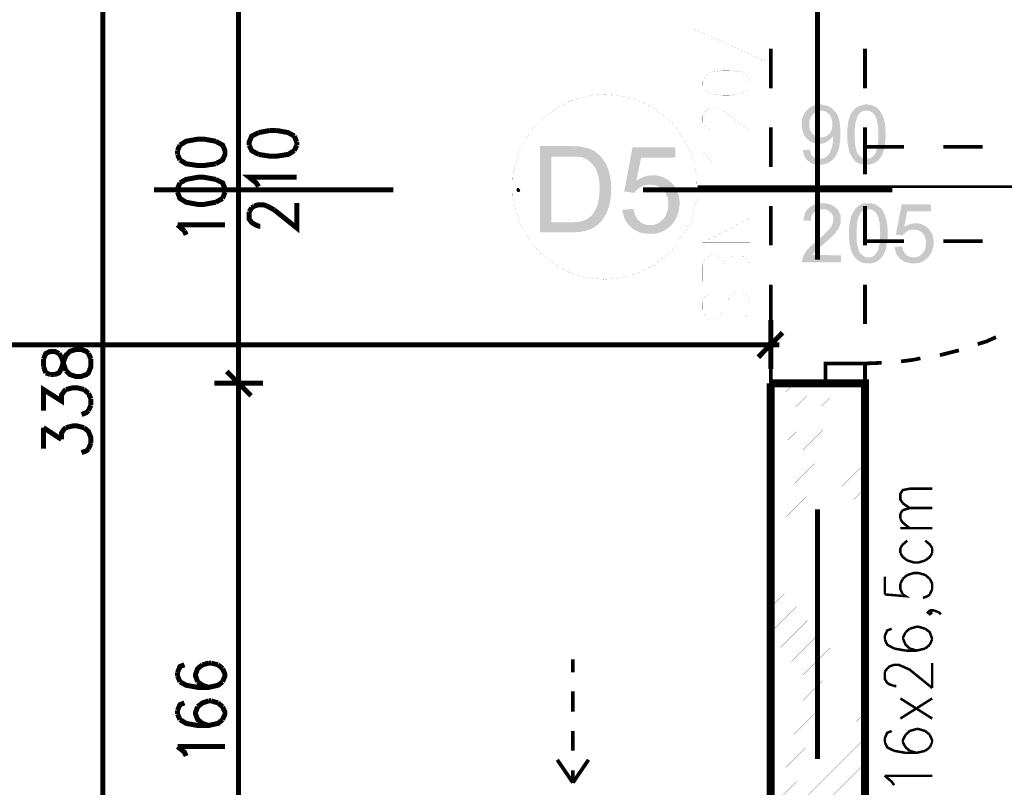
# Model space of a CAD drawing. Header units: millimetres. Extents: x -14047 to 49934, y -21523 to 14989.
# Tile 86 of 256: x 1006 to 1256, y 6041 to 6236. Entities that reach past the tile are written whole.
import ezdxf

# ---------------------------------------------------------------- set-up
doc = ezdxf.new("R2010")
doc.units = ezdxf.units.MM
doc.layers.add('H', color=7, linetype='Continuous')
doc.layers.add('P', color=7, linetype='Continuous')

msp = doc.modelspace()

# ---------------------------------------------------------------- hatches: boundary and pattern name
at = {"layer": 'H', "linetype": 'Continuous'}
for points in [[(1205.61, 6206.293), (1205.43, 6206.553), (1205.255, 6206.818), (1205.081, 6207.173), (1204.816, 6207.788), (1204.641, 6208.498), (1204.641, 6208.848), (1204.551, 6209.202), (1204.551, 6209.552), (1204.551, 6209.992), (1204.641, 6210.347), (1204.641, 6210.702), (1204.726, 6211.142), (1204.816, 6211.407), (1204.991, 6211.757), (1205.081, 6212.112), (1205.255, 6212.377), (1205.43, 6212.642), (1205.61, 6212.902), (1205.875, 6213.167), (1206.225, 6213.522), (1206.49, 6213.697), (1206.755, 6213.962), (1207.02, 6214.137), (1207.375, 6214.227), (1207.635, 6214.402), (1207.99, 6214.492), (1208.345, 6214.582), (1208.695, 6214.582), (1209.135, 6214.667), (1209.315, 6214.667), (1209.665, 6214.667), (1210.02, 6214.582), (1210.37, 6214.492), (1210.725, 6214.402), (1211.075, 6214.317), (1211.43, 6214.227), (1211.695, 6214.052), (1211.96, 6213.877), (1212.225, 6213.697), (1212.49, 6213.432), (1212.754, 6213.167), (1209.49, 6213.082), (1209.135, 6213.082), (1208.785, 6213.082), (1208.52, 6212.902), (1208.165, 6212.817), (1207.9, 6212.552), (1207.635, 6212.377), (1207.375, 6212.112), (1207.195, 6211.847), (1206.93, 6211.582), (1206.845, 6211.227), (1206.665, 6210.962), (1206.58, 6210.612), (1206.49, 6209.907), (1206.49, 6209.552), (1206.49, 6209.112), (1206.58, 6208.758), (1206.58, 6208.408), (1206.755, 6208.053), (1206.93, 6207.788), (1207.11, 6207.528), (1207.285, 6207.263), (1207.635, 6206.908), (1207.9, 6206.733), (1208.165, 6206.553), (1208.52, 6206.468), (1208.87, 6206.378), (1209.225, 6206.293), (1209.49, 6206.293)], [(1224.303, 6200.734), (1221.043, 6200.824), (1221.393, 6200.914), (1221.748, 6200.914), (1222.013, 6201.089), (1222.363, 6201.179), (1222.628, 6201.439), (1222.893, 6201.703), (1223.158, 6201.968), (1223.333, 6202.233), (1223.423, 6202.498), (1223.508, 6202.673), (1223.598, 6202.938), (1223.688, 6203.293), (1223.773, 6203.558), (1223.863, 6203.908), (1223.863, 6204.263), (1223.953, 6204.703), (1223.953, 6205.058), (1224.038, 6205.498), (1224.038, 6206.028), (1224.038, 6206.468), (1224.038, 6206.998), (1224.038, 6207.528), (1224.038, 6207.968), (1224.038, 6208.498), (1223.953, 6208.937), (1223.953, 6209.287), (1223.863, 6209.727), (1223.863, 6210.082), (1223.773, 6210.437), (1223.688, 6210.702), (1223.598, 6211.052), (1223.508, 6211.317), (1223.423, 6211.492), (1223.333, 6211.757), (1223.158, 6211.932), (1222.983, 6212.197), (1222.718, 6212.462), (1222.363, 6212.727), (1222.098, 6212.902), (1221.833, 6212.992), (1221.483, 6213.082), (1221.128, 6213.082), (1217.779, 6213.257), (1218.044, 6213.432), (1218.219, 6213.697), (1218.574, 6213.962), (1218.924, 6214.137), (1219.189, 6214.317), (1219.544, 6214.402), (1219.894, 6214.492), (1220.248, 6214.582), (1220.598, 6214.667), (1221.043, 6214.667), (1221.483, 6214.667), (1221.833, 6214.582), (1222.188, 6214.492), (1222.538, 6214.402), (1222.803, 6214.317), (1223.158, 6214.137), (1223.508, 6213.962), (1223.773, 6213.787), (1224.038, 6213.522), (1224.303, 6213.257), (1224.478, 6212.992), (1224.658, 6212.727), (1224.833, 6212.462), (1225.008, 6212.197), (1225.188, 6211.847), (1225.273, 6211.492), (1225.453, 6211.142), (1225.538, 6210.787), (1225.628, 6210.522), (1225.628, 6210.257), (1225.713, 6209.992), (1225.803, 6209.642), (1225.803, 6209.287), (1225.893, 6208.937), (1225.893, 6208.583), (1225.893, 6208.143), (1225.893, 6207.788), (1225.978, 6207.348), (1225.978, 6206.553), (1225.893, 6206.113), (1225.893, 6205.673), (1225.803, 6204.968), (1225.803, 6204.528), (1225.713, 6204.173), (1225.713, 6203.908), (1225.538, 6203.203), (1225.453, 6202.938), (1225.363, 6202.763), (1225.098, 6201.968), (1224.923, 6201.618), (1224.743, 6201.354)], [(1209.05, 6199.324), (1208.695, 6199.324), (1208.255, 6199.414), (1207.9, 6199.414), (1207.55, 6199.499), (1207.285, 6199.679), (1206.93, 6199.764), (1206.665, 6199.944), (1206.405, 6200.204), (1206.225, 6200.294), (1205.96, 6200.559), (1205.695, 6200.824), (1209.135, 6200.824), (1209.49, 6200.914), (1209.84, 6200.914), (1210.195, 6200.999), (1210.55, 6201.179), (1210.9, 6201.439), (1211.165, 6201.703), (1211.43, 6201.968), (1211.605, 6202.233), (1211.78, 6202.588), (1211.96, 6202.853), (1212.045, 6203.203), (1212.225, 6203.558), (1212.31, 6203.998), (1212.4, 6204.353), (1212.49, 6204.703), (1212.49, 6205.143), (1212.575, 6205.498), (1212.575, 6206.203), (1212.575, 6206.643), (1211.165, 6206.818), (1211.43, 6206.998), (1211.605, 6207.173), (1211.78, 6207.438), (1211.96, 6207.703), (1212.135, 6208.053), (1212.225, 6208.318), (1212.31, 6208.673), (1212.4, 6209.112), (1212.4, 6209.467), (1212.4, 6210.082), (1212.31, 6210.437), (1212.225, 6210.787), (1212.135, 6211.142), (1212.045, 6211.492), (1211.87, 6211.757), (1211.695, 6212.022), (1211.52, 6212.197), (1211.255, 6212.462), (1210.99, 6212.642), (1210.725, 6212.817), (1210.37, 6212.992), (1210.02, 6213.082), (1209.665, 6213.082), (1209.49, 6213.082), (1212.754, 6213.167), (1213.014, 6212.902), (1213.279, 6212.642), (1213.459, 6212.377), (1213.809, 6211.672), (1213.899, 6211.407), (1213.984, 6211.052), (1214.074, 6210.787), (1214.249, 6210.172), (1214.249, 6209.817), (1214.339, 6209.467), (1214.339, 6209.022), (1214.429, 6208.673), (1214.429, 6208.233), (1214.429, 6207.788), (1214.429, 6207.438), (1214.429, 6206.908), (1214.429, 6206.553), (1214.429, 6206.113), (1214.339, 6205.323), (1214.339, 6204.968), (1214.249, 6204.613), (1214.164, 6204.263), (1214.164, 6203.908), (1214.074, 6203.558), (1213.984, 6203.293), (1213.899, 6203.028), (1213.809, 6202.853), (1213.634, 6202.408), (1213.544, 6202.058), (1213.369, 6201.793), (1213.104, 6201.439), (1212.929, 6201.179), (1212.664, 6200.914), (1212.49, 6200.649), (1212.225, 6200.384), (1211.96, 6200.204), (1211.695, 6200.029), (1211.34, 6199.854), (1211.075, 6199.679), (1210.725, 6199.589), (1210.37, 6199.499), (1210.02, 6199.414), (1209.665, 6199.324), (1209.315, 6199.324)], [(1221.043, 6199.324), (1220.688, 6199.324), (1220.248, 6199.414), (1219.894, 6199.414), (1219.629, 6199.499), (1219.279, 6199.679), (1218.924, 6199.764), (1218.659, 6199.944), (1218.394, 6200.119), (1218.129, 6200.384), (1217.869, 6200.649), (1217.604, 6200.914), (1217.514, 6201.089), (1217.339, 6201.354), (1217.159, 6201.618), (1217.074, 6201.883), (1216.899, 6202.148), (1216.809, 6202.408), (1216.719, 6202.763), (1216.544, 6203.378), (1216.454, 6203.733), (1216.369, 6204.088), (1216.279, 6204.878), (1216.189, 6205.763), (1216.189, 6206.203), (1216.189, 6206.643), (1216.189, 6206.998), (1216.189, 6207.438), (1216.189, 6207.878), (1216.189, 6208.233), (1216.279, 6209.022), (1216.279, 6209.377), (1216.369, 6209.727), (1216.454, 6210.082), (1216.454, 6210.437), (1216.544, 6210.702), (1216.634, 6211.052), (1216.719, 6211.227), (1216.809, 6211.672), (1216.984, 6212.022), (1217.159, 6212.377), (1217.339, 6212.642), (1217.779, 6213.257), (1221.043, 6213.082), (1220.688, 6213.082), (1220.333, 6212.992), (1219.984, 6212.902), (1219.719, 6212.727), (1219.454, 6212.552), (1219.189, 6212.287), (1219.014, 6212.022), (1218.839, 6211.847), (1218.749, 6211.582), (1218.659, 6211.407), (1218.484, 6210.787), (1218.394, 6210.522), (1218.309, 6210.172), (1218.219, 6209.817), (1218.219, 6209.467), (1218.129, 6209.022), (1218.044, 6208.143), (1218.044, 6207.703), (1218.044, 6206.468), (1218.044, 6205.938), (1218.129, 6205.498), (1218.129, 6205.058), (1218.129, 6204.613), (1218.219, 6204.263), (1218.309, 6203.908), (1218.309, 6203.558), (1218.394, 6203.293), (1218.484, 6202.938), (1218.574, 6202.673), (1218.659, 6202.498), (1218.839, 6202.233), (1218.924, 6202.058), (1219.189, 6201.793), (1219.454, 6201.528), (1219.719, 6201.264), (1219.984, 6201.089), (1220.333, 6200.999), (1220.598, 6200.914), (1220.953, 6200.824), (1224.303, 6200.734), (1224.128, 6200.559), (1223.863, 6200.294), (1223.508, 6200.029), (1223.248, 6199.854), (1222.893, 6199.679), (1222.538, 6199.589), (1222.278, 6199.499), (1221.923, 6199.414), (1221.483, 6199.324), (1221.128, 6199.324)], [(1209.05, 6204.703), (1208.605, 6204.703), (1208.255, 6204.703), (1207.9, 6204.793), (1207.635, 6204.878), (1207.285, 6205.058), (1206.93, 6205.143), (1206.665, 6205.323), (1206.405, 6205.583), (1206.14, 6205.763), (1205.875, 6206.028), (1205.61, 6206.293), (1209.49, 6206.293), (1209.84, 6206.293), (1210.195, 6206.378), (1210.55, 6206.468), (1210.81, 6206.643), (1211.165, 6206.818), (1212.575, 6206.643), (1212.4, 6206.378), (1212.135, 6206.113), (1211.87, 6205.848), (1211.605, 6205.583), (1211.34, 6205.408), (1211.075, 6205.233), (1210.725, 6205.058), (1210.46, 6204.878), (1210.105, 6204.793), (1209.755, 6204.703), (1209.4, 6204.703)], [(1137.975, 6182.131), (1137.975, 6204.088), (1146.173, 6204.088), (1146.793, 6203.998), (1147.408, 6203.998), (1147.938, 6203.998), (1148.468, 6203.908), (1148.908, 6203.823), (1149.348, 6203.733), (1150.493, 6203.468), (1151.023, 6203.203), (1151.463, 6203.028), (1151.908, 6202.763), (1152.348, 6202.408), (1152.613, 6202.148), (1153.053, 6201.793), (1145.469, 6201.439), (1140.884, 6201.439), (1140.884, 6184.686), (1152.963, 6184.331), (1152.523, 6183.981), (1152.173, 6183.716), (1151.643, 6183.361), (1151.203, 6183.101), (1150.673, 6182.921), (1150.143, 6182.746), (1149.613, 6182.571), (1149.438, 6182.481), (1148.908, 6182.391), (1148.468, 6182.306), (1147.938, 6182.216), (1147.408, 6182.216), (1146.878, 6182.131), (1146.263, 6182.131)], [(1152.963, 6184.331), (1140.884, 6184.686), (1146.173, 6184.686), (1146.793, 6184.776), (1147.408, 6184.776), (1147.848, 6184.861), (1148.378, 6184.951), (1148.818, 6185.041), (1148.998, 6185.126), (1149.523, 6185.306), (1149.968, 6185.566), (1150.408, 6185.831), (1150.848, 6186.186), (1151.288, 6186.625), (1151.553, 6186.98), (1151.818, 6187.42), (1152.083, 6187.95), (1152.348, 6188.39), (1152.523, 6189.005), (1152.698, 6189.45), (1152.788, 6189.975), (1152.878, 6190.42), (1152.963, 6190.945), (1153.053, 6191.475), (1153.053, 6192.095), (1153.142, 6192.625), (1153.142, 6193.945), (1153.053, 6194.564), (1153.053, 6195.089), (1152.963, 6195.709), (1152.878, 6196.239), (1152.698, 6196.679), (1152.613, 6197.209), (1152.438, 6197.649), (1152.258, 6198.089), (1152.083, 6198.444), (1151.643, 6199.059), (1151.288, 6199.499), (1150.938, 6199.854), (1150.583, 6200.204), (1150.143, 6200.559), (1149.703, 6200.824), (1149.263, 6200.999), (1148.908, 6201.179), (1148.468, 6201.264), (1148.028, 6201.354), (1147.498, 6201.354), (1146.878, 6201.439), (1146.263, 6201.439), (1145.559, 6201.439), (1153.053, 6201.793), (1153.407, 6201.439), (1153.757, 6201.089), (1154.022, 6200.649), (1154.377, 6200.204), (1154.637, 6199.764), (1154.902, 6199.324), (1155.082, 6198.794), (1155.257, 6198.444), (1155.432, 6198.004), (1155.522, 6197.474), (1155.697, 6197.029), (1155.787, 6196.504), (1155.872, 6195.974), (1155.962, 6195.444), (1156.052, 6194.914), (1156.052, 6194.384), (1156.137, 6193.77), (1156.137, 6193.24), (1156.052, 6192.625), (1156.052, 6192.095), (1156.052, 6191.475), (1155.872, 6190.42), (1155.787, 6189.89), (1155.697, 6189.45), (1155.612, 6189.005), (1155.522, 6188.74), (1155.347, 6188.215), (1155.167, 6187.685), (1154.902, 6187.155), (1154.727, 6186.715), (1154.462, 6186.276), (1154.197, 6185.831), (1154.022, 6185.566), (1153.667, 6185.126), (1153.317, 6184.686)], [(1161.961, 6192.18), (1159.402, 6192.535), (1161.516, 6203.733), (1172.455, 6203.733), (1172.455, 6201.179), (1163.721, 6201.179), (1162.486, 6195.269), (1170.955, 6195.179), (1171.395, 6194.829), (1171.835, 6194.299), (1165.926, 6194.299), (1165.396, 6194.299), (1164.871, 6194.209), (1164.341, 6194.034), (1163.901, 6193.855), (1163.636, 6193.68), (1163.106, 6193.415), (1162.751, 6193.065), (1162.311, 6192.71), (1162.046, 6192.27)], [(1205.695, 6200.824), (1205.52, 6201.089), (1205.345, 6201.354), (1205.17, 6201.703), (1205.081, 6202.058), (1204.991, 6202.408), (1204.906, 6202.763), (1204.816, 6203.028), (1206.58, 6203.203), (1206.755, 6202.763), (1206.845, 6202.408), (1206.93, 6202.058), (1207.11, 6201.793), (1207.375, 6201.528), (1207.46, 6201.439), (1207.725, 6201.179), (1208.08, 6201.089), (1208.43, 6200.914), (1208.785, 6200.824), (1209.135, 6200.824)], [(1170.955, 6195.179), (1162.486, 6195.269), (1163.016, 6195.619), (1163.456, 6195.884), (1163.986, 6196.059), (1164.426, 6196.324), (1164.956, 6196.414), (1165.396, 6196.589), (1165.926, 6196.589), (1166.456, 6196.679), (1166.631, 6196.679), (1167.251, 6196.679), (1167.781, 6196.589), (1168.22, 6196.504), (1168.75, 6196.324), (1169.28, 6196.239), (1169.72, 6195.974), (1170.16, 6195.709), (1170.6, 6195.444)], [(1166.016, 6181.776), (1165.396, 6181.776), (1164.871, 6181.866), (1164.341, 6181.866), (1163.811, 6182.041), (1163.281, 6182.131), (1162.841, 6182.391), (1162.401, 6182.571), (1161.961, 6182.836), (1161.516, 6183.101), (1161.166, 6183.451), (1160.726, 6183.806), (1166.016, 6183.981), (1166.546, 6183.981), (1167.076, 6184.071), (1167.516, 6184.246), (1167.956, 6184.421), (1168.395, 6184.686), (1168.835, 6185.041), (1169.19, 6185.391), (1169.63, 6185.831), (1169.895, 6186.186), (1170.07, 6186.625), (1170.25, 6187.155), (1170.425, 6187.595), (1170.51, 6188.125), (1170.6, 6188.74), (1170.6, 6189.27), (1170.6, 6189.89), (1170.51, 6190.505), (1170.425, 6191.035), (1170.25, 6191.475), (1170.07, 6191.915), (1169.805, 6192.36), (1169.54, 6192.8), (1169.365, 6192.975), (1168.925, 6193.33), (1168.57, 6193.595), (1168.13, 6193.855), (1167.601, 6194.034), (1167.161, 6194.209), (1166.631, 6194.209), (1166.016, 6194.299), (1171.835, 6194.299), (1172.19, 6193.945), (1172.455, 6193.505), (1172.715, 6193.065), (1172.895, 6192.625), (1173.07, 6192.095), (1173.245, 6191.655), (1173.335, 6191.125), (1173.425, 6190.595), (1173.51, 6189.975), (1173.51, 6189.005), (1173.425, 6188.48), (1173.335, 6187.95), (1173.245, 6187.42), (1173.07, 6186.89), (1172.895, 6186.451), (1172.715, 6185.921), (1172.455, 6185.481), (1172.19, 6185.041), (1171.925, 6184.596), (1171.745, 6184.421), (1171.395, 6183.981), (1171.04, 6183.626), (1170.69, 6183.276), (1170.25, 6183.011), (1169.805, 6182.746), (1169.455, 6182.481), (1168.925, 6182.306), (1168.485, 6182.131), (1167.956, 6181.951), (1167.516, 6181.866), (1166.896, 6181.776), (1166.366, 6181.776)], [(1132.24, 6192.445), (1131.975, 6192.885), (1132.155, 6193.415), (1132.595, 6193.415), (1132.945, 6192.885), (1132.77, 6192.445)], [(1206.93, 6185.041), (1204.991, 6185.216), (1205.081, 6185.656), (1205.081, 6186.011), (1205.255, 6186.361), (1205.345, 6186.715), (1205.43, 6187.065), (1205.61, 6187.42), (1205.785, 6187.685), (1205.96, 6187.95), (1206.225, 6188.215), (1206.405, 6188.39), (1206.755, 6188.655), (1207.285, 6189.005), (1207.635, 6189.185), (1207.9, 6189.27), (1208.255, 6189.36), (1208.605, 6189.45), (1208.96, 6189.535), (1209.4, 6189.535), (1209.755, 6189.535), (1210.285, 6189.535), (1210.635, 6189.535), (1211.075, 6189.45), (1211.43, 6189.36), (1211.78, 6189.27), (1212.045, 6189.185), (1212.4, 6189.005), (1212.929, 6188.655), (1213.194, 6188.48), (1213.544, 6188.125), (1209.84, 6188.035), (1209.4, 6188.035), (1209.05, 6187.95), (1208.695, 6187.86), (1208.43, 6187.77), (1208.08, 6187.595), (1207.815, 6187.33), (1207.46, 6186.98), (1207.285, 6186.715), (1207.11, 6186.451), (1207.02, 6186.096), (1206.93, 6185.746), (1206.93, 6185.306)], [(1224.833, 6175.692), (1221.568, 6175.782), (1221.833, 6175.782), (1222.188, 6175.867), (1222.538, 6175.957), (1222.803, 6176.132), (1223.068, 6176.307), (1223.333, 6176.572), (1223.598, 6176.927), (1223.773, 6177.192), (1223.863, 6177.367), (1224.038, 6177.632), (1224.128, 6177.897), (1224.128, 6178.162), (1224.218, 6178.512), (1224.303, 6178.867), (1224.393, 6179.216), (1224.393, 6179.571), (1224.478, 6180.011), (1224.478, 6180.451), (1224.478, 6180.896), (1224.478, 6181.421), (1224.568, 6181.866), (1224.478, 6182.391), (1224.478, 6182.921), (1224.478, 6183.361), (1224.478, 6183.806), (1224.393, 6184.246), (1224.393, 6184.596), (1224.303, 6184.951), (1224.218, 6185.306), (1224.128, 6185.656), (1224.128, 6185.921), (1223.953, 6186.186), (1223.863, 6186.451), (1223.773, 6186.625), (1223.688, 6186.8), (1223.423, 6187.155), (1223.158, 6187.42), (1222.893, 6187.595), (1222.628, 6187.77), (1222.278, 6187.95), (1221.923, 6188.035), (1221.658, 6188.035), (1218.219, 6188.125), (1218.484, 6188.39), (1218.749, 6188.655), (1219.104, 6188.92), (1219.364, 6189.095), (1219.719, 6189.185), (1219.984, 6189.36), (1220.333, 6189.45), (1220.688, 6189.535), (1221.128, 6189.535), (1221.483, 6189.535), (1221.923, 6189.535), (1222.278, 6189.535), (1222.628, 6189.45), (1222.983, 6189.36), (1223.333, 6189.27), (1223.598, 6189.095), (1223.953, 6188.92), (1224.218, 6188.655), (1224.478, 6188.48), (1224.743, 6188.215), (1225.008, 6187.95), (1225.188, 6187.685), (1225.363, 6187.42), (1225.453, 6187.065), (1225.628, 6186.8), (1225.803, 6186.451), (1225.893, 6186.096), (1225.978, 6185.746), (1226.068, 6185.481), (1226.158, 6185.216), (1226.243, 6184.861), (1226.243, 6184.596), (1226.333, 6184.246), (1226.333, 6183.891), (1226.333, 6183.451), (1226.423, 6183.101), (1226.423, 6182.656), (1226.423, 6182.216), (1226.423, 6181.421), (1226.423, 6181.071), (1226.423, 6180.631), (1226.333, 6179.836), (1226.243, 6179.481), (1226.243, 6179.132), (1226.158, 6178.777), (1226.068, 6178.162), (1225.978, 6177.897), (1225.893, 6177.632), (1225.628, 6176.927), (1225.453, 6176.572), (1225.273, 6176.222)], [(1230.302, 6181.336), (1228.537, 6181.601), (1230.037, 6189.27), (1237.441, 6189.27), (1237.441, 6187.505), (1231.447, 6187.505), (1230.652, 6183.541), (1236.471, 6183.451), (1236.736, 6183.186), (1237.091, 6182.836), (1233.032, 6182.836), (1232.592, 6182.836), (1232.242, 6182.746), (1231.887, 6182.656), (1231.622, 6182.571), (1231.447, 6182.391), (1231.092, 6182.216), (1230.827, 6181.951), (1230.567, 6181.776), (1230.302, 6181.421)], [(1160.726, 6183.806), (1160.372, 6184.156), (1160.107, 6184.596), (1159.842, 6185.041), (1159.577, 6185.481), (1159.402, 6185.921), (1159.227, 6186.451), (1159.047, 6186.98), (1158.962, 6187.505), (1158.962, 6187.86), (1161.781, 6188.125), (1161.871, 6187.505), (1162.046, 6186.98), (1162.221, 6186.451), (1162.486, 6186.011), (1162.751, 6185.566), (1163.016, 6185.216), (1163.281, 6185.041), (1163.636, 6184.686), (1164.076, 6184.421), (1164.516, 6184.246), (1165.046, 6184.071), (1165.576, 6183.981), (1166.016, 6183.981)], [(1204.641, 6174.547), (1204.641, 6174.897), (1204.726, 6175.252), (1204.816, 6175.602), (1204.906, 6175.782), (1204.991, 6176.132), (1205.17, 6176.397), (1205.345, 6176.752), (1205.52, 6177.012), (1205.695, 6177.367), (1205.96, 6177.632), (1206.05, 6177.807), (1206.315, 6177.982), (1206.49, 6178.247), (1207.195, 6178.957), (1207.55, 6179.216), (1207.815, 6179.481), (1208.165, 6179.746), (1208.52, 6180.011), (1208.87, 6180.366), (1209.58, 6180.981), (1209.93, 6181.246), (1210.195, 6181.511), (1210.725, 6182.041), (1210.99, 6182.306), (1211.165, 6182.481), (1211.34, 6182.746), (1211.52, 6182.921), (1211.695, 6183.101), (1212.045, 6183.541), (1212.225, 6183.891), (1212.4, 6184.246), (1212.49, 6184.596), (1212.575, 6184.951), (1212.664, 6185.216), (1212.664, 6185.481), (1212.664, 6185.831), (1212.575, 6186.186), (1212.49, 6186.451), (1212.31, 6186.8), (1212.045, 6187.065), (1211.87, 6187.33), (1211.605, 6187.505), (1211.34, 6187.685), (1210.99, 6187.86), (1210.635, 6187.95), (1210.285, 6188.035), (1209.93, 6188.035), (1213.544, 6188.125), (1213.809, 6187.86), (1213.984, 6187.505), (1214.164, 6187.245), (1214.249, 6186.89), (1214.429, 6186.625), (1214.514, 6186.276), (1214.514, 6185.921), (1214.514, 6185.481), (1214.514, 6185.041), (1214.514, 6184.686), (1214.339, 6183.981), (1214.164, 6183.626), (1214.074, 6183.361), (1213.899, 6183.011), (1213.724, 6182.746), (1213.459, 6182.481), (1213.279, 6182.131), (1213.014, 6181.776), (1212.754, 6181.601), (1212.575, 6181.421), (1212.4, 6181.156), (1212.135, 6180.981), (1211.87, 6180.716), (1211.605, 6180.451), (1211.34, 6180.186), (1210.99, 6179.926), (1210.725, 6179.661), (1210.37, 6179.306), (1210.105, 6179.132), (1209.755, 6178.777), (1209.315, 6178.512), (1209.05, 6178.247), (1208.695, 6177.982), (1208.43, 6177.722), (1208.255, 6177.542), (1208.08, 6177.367), (1207.725, 6177.012), (1207.46, 6176.662), (1207.285, 6176.397), (1214.604, 6176.307), (1214.604, 6174.547)], [(1221.568, 6174.282), (1221.128, 6174.282), (1220.778, 6174.282), (1220.423, 6174.367), (1220.073, 6174.457), (1219.719, 6174.547), (1219.454, 6174.722), (1219.104, 6174.897), (1218.839, 6175.072), (1218.574, 6175.337), (1218.309, 6175.517), (1218.129, 6175.782), (1217.954, 6176.042), (1217.779, 6176.222), (1217.689, 6176.487), (1217.514, 6176.752), (1217.424, 6177.012), (1217.249, 6177.367), (1217.159, 6177.632), (1216.984, 6178.337), (1216.899, 6178.692), (1216.809, 6179.042), (1216.719, 6179.836), (1216.634, 6180.631), (1216.634, 6181.071), (1216.634, 6181.601), (1216.634, 6181.866), (1216.634, 6182.306), (1216.634, 6182.746), (1216.634, 6183.186), (1216.719, 6183.981), (1216.809, 6184.331), (1216.809, 6184.686), (1216.899, 6185.041), (1216.984, 6185.306), (1216.984, 6185.656), (1217.074, 6185.921), (1217.159, 6186.186), (1217.339, 6186.536), (1217.514, 6186.89), (1217.689, 6187.245), (1217.869, 6187.595), (1218.219, 6188.125), (1221.483, 6188.035), (1221.128, 6188.035), (1220.778, 6187.95), (1220.513, 6187.86), (1220.158, 6187.685), (1219.894, 6187.42), (1219.629, 6187.245), (1219.454, 6186.98), (1219.364, 6186.8), (1219.279, 6186.536), (1219.104, 6186.276), (1218.924, 6185.746), (1218.839, 6185.391), (1218.749, 6185.126), (1218.749, 6184.776), (1218.659, 6184.331), (1218.659, 6183.981), (1218.574, 6183.101), (1218.574, 6182.656), (1218.574, 6181.421), (1218.574, 6180.896), (1218.574, 6180.451), (1218.574, 6180.011), (1218.659, 6179.571), (1218.659, 6179.216), (1218.749, 6178.867), (1218.839, 6178.512), (1218.924, 6178.162), (1219.014, 6177.897), (1219.104, 6177.632), (1219.189, 6177.367), (1219.279, 6177.192), (1219.364, 6177.012), (1219.629, 6176.662), (1219.894, 6176.397), (1220.158, 6176.222), (1220.513, 6176.042), (1220.778, 6175.867), (1221.128, 6175.782), (1221.393, 6175.782), (1224.833, 6175.692), (1224.568, 6175.427), (1224.393, 6175.252), (1223.953, 6174.897), (1223.688, 6174.722), (1223.423, 6174.632), (1223.068, 6174.457), (1222.718, 6174.367), (1222.363, 6174.282), (1222.013, 6174.282)], [(1236.471, 6183.451), (1230.652, 6183.541), (1231.007, 6183.716), (1231.357, 6183.891), (1231.622, 6184.071), (1231.977, 6184.156), (1232.327, 6184.331), (1232.682, 6184.331), (1233.032, 6184.421), (1233.387, 6184.421), (1233.917, 6184.421), (1234.267, 6184.421), (1234.622, 6184.331), (1234.976, 6184.246), (1235.236, 6184.156), (1235.591, 6183.981), (1235.856, 6183.806), (1236.206, 6183.626)], [(1233.032, 6174.282), (1232.682, 6174.282), (1232.242, 6174.282), (1231.887, 6174.367), (1231.537, 6174.457), (1231.182, 6174.547), (1230.827, 6174.632), (1230.567, 6174.807), (1230.302, 6174.987), (1229.947, 6175.162), (1229.682, 6175.427), (1229.417, 6175.602), (1233.032, 6175.782), (1233.387, 6175.782), (1233.742, 6175.867), (1234.092, 6175.957), (1234.447, 6176.042), (1234.712, 6176.222), (1234.976, 6176.487), (1235.236, 6176.752), (1235.501, 6177.012), (1235.681, 6177.277), (1235.856, 6177.632), (1235.946, 6177.897), (1236.121, 6178.247), (1236.121, 6178.602), (1236.206, 6179.042), (1236.206, 6179.396), (1236.206, 6179.836), (1236.121, 6180.186), (1236.031, 6180.541), (1235.946, 6180.896), (1235.856, 6181.246), (1235.681, 6181.511), (1235.501, 6181.776), (1235.326, 6181.951), (1235.061, 6182.131), (1234.797, 6182.391), (1234.532, 6182.481), (1234.182, 6182.656), (1233.827, 6182.746), (1233.477, 6182.836), (1233.122, 6182.836), (1237.091, 6182.836), (1237.266, 6182.571), (1237.441, 6182.306), (1237.621, 6181.951), (1237.796, 6181.686), (1237.886, 6181.336), (1237.971, 6180.981), (1238.061, 6180.631), (1238.151, 6180.276), (1238.151, 6179.926), (1238.151, 6179.216), (1238.151, 6178.867), (1238.061, 6178.512), (1237.971, 6178.162), (1237.886, 6177.807), (1237.796, 6177.457), (1237.621, 6177.102), (1237.441, 6176.837), (1237.266, 6176.487), (1237.091, 6176.222), (1237.001, 6176.042), (1236.736, 6175.782), (1236.471, 6175.517), (1236.206, 6175.337), (1235.946, 6175.072), (1235.681, 6174.897), (1235.416, 6174.722), (1235.061, 6174.632), (1234.447, 6174.367), (1234.092, 6174.367), (1233.652, 6174.282), (1233.297, 6174.282)], [(1229.417, 6175.602), (1229.242, 6175.867), (1228.977, 6176.222), (1228.802, 6176.487), (1228.627, 6176.752), (1228.537, 6177.102), (1228.447, 6177.457), (1228.362, 6177.807), (1228.272, 6178.162), (1228.182, 6178.427), (1230.122, 6178.602), (1230.212, 6178.162), (1230.302, 6177.807), (1230.477, 6177.457), (1230.652, 6177.192), (1230.827, 6176.837), (1231.007, 6176.662), (1231.182, 6176.487), (1231.447, 6176.222), (1231.712, 6176.042), (1232.062, 6175.957), (1232.417, 6175.867), (1232.772, 6175.782), (1233.032, 6175.782)], [(1208.43, 6142.886), (1208.165, 6143.416), (1208.345, 6143.856), (1208.785, 6143.856), (1209.135, 6143.416), (1208.96, 6142.886)]]:
    msp.add_hatch(color=256, dxfattribs=at).paths.add_polyline_path(points)

# ---------------------------------------------------------------- linework, layer by layer
at = {"layer": 'P'}
for points, const_width in [([(1026.685, 6314.843), (1026.685, 5978.868)], 1.27), ([(1061.255, 6242.798), (1061.255, 6144.561)], 1.27), ([(1208.605, 6238.653), (1208.605, 6175.162)], 1.27), ([(1177.124, 6233.894), (1195.382, 6225.69)], 0.015), ([(1196.702, 6218.811), (1196.702, 6228.865)], 0.95), ([(1220.688, 6228.865), (1220.688, 6218.811)], 0.95), ([(1179.419, 6219.606), (1180.034, 6218.371), (1181.624, 6217.401), (1184.443, 6216.961), (1186.208, 6216.961), (1189.033, 6217.401), (1190.792, 6218.371), (1191.412, 6219.606), (1191.412, 6220.576), (1190.792, 6221.986), (1189.033, 6222.956), (1186.208, 6223.311), (1184.443, 6223.311), (1181.624, 6222.956), (1180.034, 6221.986), (1179.419, 6220.576), (1179.419, 6219.606)], 0.015), ([(1154.462, 6217.226), (1151.463, 6217.051), (1148.468, 6216.431), (1145.379, 6215.462), (1142.734, 6214.052), (1140.179, 6212.287), (1137.795, 6210.437), (1135.855, 6208.053), (1134.18, 6205.498), (1132.68, 6202.763), (1131.8, 6199.764), (1131.095, 6196.769), (1131.005, 6193.77), (1131.095, 6190.77), (1131.8, 6187.685), (1132.68, 6184.686), (1134.18, 6182.041), (1135.855, 6179.481), (1137.795, 6177.102), (1140.179, 6175.162), (1142.734, 6173.397), (1145.379, 6171.987), (1148.468, 6171.018), (1151.463, 6170.403), (1154.462, 6170.223), (1157.462, 6170.403), (1160.462, 6171.018), (1163.546, 6171.987), (1166.191, 6173.397), (1168.75, 6175.162), (1171.13, 6177.102), (1173.07, 6179.481), (1174.745, 6182.041), (1176.244, 6184.686), (1177.124, 6187.685), (1177.834, 6190.77), (1177.919, 6193.77), (1177.834, 6196.769), (1177.124, 6199.764), (1176.244, 6202.763), (1174.745, 6205.498), (1173.07, 6208.053), (1171.13, 6210.437), (1168.75, 6212.287), (1166.191, 6214.052), (1163.546, 6215.462), (1160.462, 6216.431), (1157.462, 6217.051), (1154.462, 6217.226)], 0.015), ([(1182.239, 6208.233), (1181.624, 6208.233), (1180.479, 6208.673), (1180.034, 6209.112), (1179.419, 6210.082), (1179.419, 6211.847), (1180.034, 6212.817), (1180.479, 6213.257), (1181.624, 6213.787), (1182.858, 6213.787), (1184.003, 6213.257), (1185.768, 6212.287), (1191.412, 6207.878), (1191.412, 6214.227)], 0.015), ([(1196.702, 6198.794), (1196.702, 6208.848)], 0.95), ([(1220.688, 6208.848), (1220.688, 6198.794)], 0.95), ([(1066.369, 6207.528), (1064.604, 6206.643), (1063.989, 6205.143), (1063.989, 6204.263)], 1.27), ([(1069.189, 6208.053), (1066.369, 6207.528)], 1.27), ([(1070.954, 6208.053), (1069.189, 6208.053)], 1.27), ([(1075.453, 6206.643), (1073.863, 6207.528), (1070.954, 6208.053)], 1.27), ([(1076.068, 6205.143), (1075.453, 6206.643)], 1.27), ([(1046.352, 6204.353), (1045.732, 6202.938)], 1.27), ([(1055.436, 6205.323), (1052.526, 6205.848), (1050.851, 6205.848), (1047.937, 6205.323), (1046.352, 6204.353)], 1.27), ([(1055.436, 6199.589), (1057.2, 6200.559), (1057.815, 6201.968), (1057.815, 6202.938), (1057.2, 6204.353), (1055.436, 6205.323)], 1.27), ([(1063.989, 6204.263), (1064.604, 6202.938), (1066.369, 6201.968)], 1.27), ([(1075.453, 6202.938), (1076.068, 6204.263)], 1.27), ([(1076.068, 6204.263), (1076.068, 6205.143)], 1.27), ([(1220.688, 6196.944), (1220.688, 6203.908), (1230.652, 6203.908)], 0.955), ([(1240.616, 6203.908), (1250.669, 6203.908)], 0.955), ([(1045.732, 6202.938), (1045.732, 6201.968)], 1.27), ([(1045.732, 6201.968), (1046.352, 6200.559)], 1.27), ([(1066.369, 6201.968), (1069.189, 6201.528), (1070.954, 6201.528), (1073.863, 6201.968), (1075.453, 6202.938)], 1.27), ([(1181.624, 6200.119), (1181.094, 6200.914), (1179.419, 6202.323), (1191.412, 6202.323)], 0.015), ([(1046.352, 6200.559), (1047.937, 6199.589), (1050.851, 6199.149), (1052.526, 6199.149), (1055.436, 6199.589)], 1.27), ([(1055.436, 6195.619), (1052.526, 6196.149), (1050.851, 6196.149), (1047.937, 6195.619), (1046.352, 6194.739)], 1.27), ([(1066.369, 6193.77), (1065.749, 6194.739), (1063.989, 6196.149), (1076.068, 6196.149)], 1.27), ([(1046.352, 6194.739), (1045.732, 6193.24)], 1.27), ([(1057.815, 6192.36), (1057.815, 6193.24), (1057.2, 6194.739), (1055.436, 6195.619)], 1.27), ([(1039.738, 6192.975), (1100.67, 6192.975)], 1.27), ([(1045.732, 6193.24), (1045.732, 6192.36)], 1.27), ([(1045.732, 6192.36), (1046.352, 6190.77), (1047.937, 6189.8), (1050.851, 6189.27), (1052.526, 6189.27), (1055.436, 6189.8)], 1.27), ([(1057.2, 6190.77), (1057.815, 6192.36)], 1.27), ([(1164.161, 6192.975), (1227.652, 6192.975)], 1.27), ([(1178.094, 6193.77), (1266.982, 6193.77)], 0.635), ([(1055.436, 6189.8), (1057.2, 6190.77)], 1.27), ([(1064.604, 6188.39), (1065.224, 6188.83)], 1.27), ([(1065.224, 6188.83), (1066.369, 6189.185), (1067.514, 6189.185), (1068.574, 6188.83)], 1.27), ([(1068.574, 6188.83), (1070.339, 6187.86)], 1.27), ([(1070.339, 6187.86), (1076.068, 6183.276), (1076.068, 6189.625)], 1.27), ([(1196.702, 6178.867), (1196.702, 6188.83)], 0.955), ([(1220.688, 6188.83), (1220.688, 6178.867)], 0.955), ([(1063.989, 6187.42), (1064.604, 6188.39)], 1.27), ([(1066.809, 6183.716), (1066.369, 6183.716), (1065.224, 6184.246), (1064.604, 6184.686), (1063.989, 6185.481), (1063.989, 6187.42)], 1.27), ([(1220.688, 6179.926), (1220.688, 6186.89)], 0.95), ([(1047.497, 6182.481), (1045.732, 6184.071)], 1.27), ([(1045.732, 6184.071), (1057.815, 6184.071)], 1.27), ([(1191.412, 6179.481), (1179.419, 6179.481), (1191.412, 6185.831), (1179.419, 6185.831)], 0.015), ([(1047.937, 6181.511), (1047.497, 6182.481)], 1.27), ([(1230.652, 6179.926), (1220.688, 6179.926)], 0.95), ([(1250.669, 6179.926), (1240.616, 6179.926)], 0.95), ([(1191.412, 6169.783), (1179.419, 6169.783), (1179.419, 6173.927), (1180.034, 6175.337), (1180.479, 6175.782), (1181.624, 6176.307), (1182.858, 6176.307), (1184.003, 6175.782), (1184.443, 6175.337), (1185.063, 6173.927), (1185.063, 6169.783)], 0.015), ([(1185.063, 6173.927), (1185.768, 6175.337), (1186.208, 6175.782), (1187.358, 6176.307), (1189.033, 6176.307), (1190.178, 6175.782), (1190.792, 6175.337), (1191.412, 6173.927), (1191.412, 6169.783)], 0.015), ([(1196.702, 6158.849), (1196.702, 6168.813)], 0.95), ([(1220.688, 6168.813), (1220.688, 6158.849)], 0.95), ([(1181.094, 6166.608), (1180.034, 6165.813), (1179.419, 6164.403), (1179.419, 6162.464), (1180.034, 6161.229), (1181.094, 6160.259), (1182.239, 6160.259), (1183.388, 6160.699), (1184.003, 6161.229), (1184.443, 6162.199), (1185.768, 6164.843), (1186.208, 6165.813), (1186.828, 6166.168), (1187.973, 6166.608), (1189.738, 6166.608), (1190.792, 6165.813), (1191.412, 6164.403), (1191.412, 6162.464), (1190.792, 6161.229), (1189.738, 6160.259)], 0.015), ([(1196.702, 6147.386), (1196.702, 6159.819)], 1.27), ([(1193.527, 6150.385), (1199.701, 6156.645)], 1.27), ([(676.337, 6153.56), (1195.732, 6153.56)], 1.27), ([(1194.497, 6153.56), (1198.906, 6153.56)], 1.27), ([(1249.35, 6153.735), (1251.464, 6154.35)], 0.95), ([(1251.464, 6154.35), (1254.024, 6155.5)], 0.955), ([(1015.576, 6151.355), (1014.431, 6151.88), (1013.371, 6151.88), (1012.226, 6151.355), (1011.607, 6149.94)], 1.27), ([(1016.191, 6150.385), (1015.576, 6151.355)], 1.27), ([(1016.811, 6149.5), (1017.341, 6150.91), (1018.396, 6151.88), (1019.72, 6152.325), (1021.305, 6152.325), (1022.54, 6151.88), (1023.07, 6151.355)], 1.27), ([(1023.07, 6151.355), (1023.69, 6149.94)], 1.27), ([(1239.736, 6150.91), (1244.585, 6152.145)], 0.955), ([(1011.607, 6149.94), (1011.607, 6148.001)], 1.27), ([(1014.431, 6145.976), (1015.576, 6146.416), (1016.191, 6147.561), (1016.811, 6149.5)], 1.27), ([(1017.341, 6146.946), (1016.811, 6148.531), (1016.191, 6150.385)], 1.27), ([(1023.69, 6149.94), (1023.69, 6148.001), (1023.07, 6146.416), (1022.54, 6145.976), (1021.305, 6145.531), (1019.72, 6145.531), (1018.396, 6145.976), (1017.341, 6146.946)], 1.27), ([(1203.671, 6143.771), (1196.702, 6143.771), (1196.702, 6148.796)], 0.95), ([(1220.688, 6143.771), (1210.635, 6143.771), (1210.635, 6148.796), (1220.688, 6148.796)], 0.95), ([(1220.688, 6148.796), (1220.688, 6143.771)], 0.955), ([(1220.688, 6148.796), (1220.688, 6143.771)], 0.955), ([(1220.688, 6148.796), (1224.923, 6148.971)], 0.95), ([(1229.857, 6149.326), (1233.212, 6149.765)], 0.955), ([(1233.212, 6149.765), (1234.797, 6150.12)], 0.95), ([(1011.607, 6148.001), (1012.226, 6146.416)], 1.27), ([(1012.226, 6146.416), (1013.371, 6145.976)], 1.27), ([(1013.371, 6145.976), (1014.431, 6145.976)], 1.27), ([(1058.255, 6146.766), (1064.429, 6140.597)], 1.27), ([(1064.429, 6140.597), (1058.255, 6146.766)], 1.27), ([(1061.255, 6145.976), (1061.255, 6141.567)], 1.27), ([(1061.255, 6141.567), (1061.255, 6145.976)], 1.27), ([(1055.081, 6143.771), (1067.514, 6143.771)], 1.27), ([(1067.514, 6143.771), (1055.081, 6143.771)], 1.27), ([(1196.702, 5799.948), (1220.688, 5799.948), (1220.688, 6143.771), (1196.702, 6143.771)], 2.065), ([(1196.702, 6143.771), (1196.702, 5977.899)], 2.065), ([(1220.688, 6143.771), (1213.634, 6143.771)], 0.95), ([(1011.607, 6136.802), (1011.607, 6142.181), (1016.191, 6139.272), (1016.191, 6140.772), (1016.811, 6141.652), (1017.341, 6142.181)], 1.27), ([(1017.341, 6142.181), (1019.106, 6142.621), (1020.16, 6142.621), (1021.925, 6142.181)], 1.27), ([(1021.925, 6142.181), (1023.07, 6141.212)], 1.27), ([(1023.07, 6141.212), (1023.69, 6139.802)], 1.27), ([(1061.255, 6142.801), (1061.255, 5978.868)], 1.27), ([(1196.702, 6137.687), (1202.701, 6143.771)], 0.015), ([(1196.702, 6131.338), (1209.05, 6143.771)], 0.015), ([(1196.702, 6124.899), (1215.399, 6143.771)], 0.015), ([(1196.702, 6118.55), (1220.688, 6142.621)], 0.015), ([(1023.69, 6139.802), (1023.69, 6138.212)], 1.27), ([(1023.07, 6136.802), (1022.54, 6136.272), (1021.305, 6135.832)], 1.27), ([(1023.69, 6138.212), (1023.07, 6136.802)], 1.27), ([(1196.702, 6112.201), (1220.688, 6136.272)], 0.015), ([(1011.607, 6127.104), (1011.607, 6132.483)], 1.27), ([(1011.607, 6132.483), (1016.191, 6129.483)], 1.27), ([(1016.191, 6129.483), (1016.191, 6131.073), (1016.811, 6132.043), (1017.341, 6132.483)], 1.27), ([(1017.341, 6132.483), (1019.106, 6132.923), (1020.16, 6132.923), (1021.925, 6132.483)], 1.27), ([(1021.925, 6132.483), (1023.07, 6131.513), (1023.69, 6129.923), (1023.69, 6128.513)], 1.27), ([(1023.69, 6128.513), (1023.07, 6127.104)], 1.27), ([(1196.702, 6105.851), (1220.688, 6129.923)], 0.015), ([(1023.07, 6127.104), (1022.54, 6126.574), (1021.305, 6126.134)], 1.27), ([(1196.702, 6099.502), (1220.688, 6123.399)], 0.015), ([(1196.702, 6093.153), (1220.688, 6117.05)], 0.015), ([(1230.302, 6113.26), (1229.682, 6114.23), (1229.682, 6115.64), (1230.302, 6116.61), (1232.062, 6116.96), (1237.796, 6116.96)], 0.635), ([(1208.605, 6111.671), (1208.605, 6048.179)], 1.27), ([(1229.682, 6110.611), (1230.302, 6111.496)], 0.635), ([(1232.062, 6112.026), (1230.302, 6113.26)], 0.635), ([(1230.302, 6111.496), (1232.062, 6112.026)], 0.635), ([(1232.062, 6112.026), (1237.796, 6112.026)], 0.635), ([(1196.702, 6086.804), (1220.688, 6110.701)], 0.015), ([(1229.682, 6109.291), (1229.682, 6110.611)], 0.635), ([(1232.062, 6106.911), (1230.302, 6108.321), (1229.682, 6109.291)], 0.635), ([(1229.682, 6106.911), (1237.796, 6106.911)], 0.635), ([(1196.702, 6080.455), (1220.688, 6104.352)], 0.015), ([(1231.447, 6103.737), (1230.302, 6102.767), (1229.682, 6101.882)], 0.635), ([(1237.796, 6101.882), (1237.176, 6102.767), (1236.031, 6103.737)], 0.635), ([(1229.682, 6101.882), (1229.682, 6100.562)], 0.635), ([(1237.796, 6100.562), (1237.796, 6101.882)], 0.635), ([(1229.682, 6100.562), (1230.302, 6099.592), (1231.447, 6098.707)], 0.635), ([(1231.447, 6098.707), (1233.212, 6098.177), (1234.267, 6098.177), (1236.031, 6098.707)], 0.635), ([(1236.031, 6098.707), (1237.176, 6099.592), (1237.796, 6100.562)], 0.635), ([(1196.702, 6074.106), (1220.688, 6098.002)], 0.015), ([(1225.713, 6094.563), (1225.713, 6090.068)], 0.635), ([(1229.682, 6092.798), (1230.302, 6094.033)], 0.635), ([(1230.302, 6094.033), (1231.447, 6095.003)], 0.635), ([(1231.447, 6095.003), (1233.212, 6095.533), (1234.267, 6095.533), (1236.031, 6095.003)], 0.635), ([(1236.031, 6095.003), (1237.176, 6094.033)], 0.635), ([(1237.176, 6094.033), (1237.796, 6092.798)], 0.635), ([(1196.702, 6067.756), (1220.688, 6091.653)], 0.015), ([(1229.682, 6091.388), (1229.682, 6092.798)], 0.635), ([(1230.302, 6090.068), (1229.682, 6091.388)], 0.635), ([(1237.796, 6091.388), (1237.176, 6090.068)], 0.635), ([(1237.796, 6092.798), (1237.796, 6091.388)], 0.635), ([(1225.713, 6090.068), (1231.007, 6089.624), (1230.302, 6090.068)], 0.635), ([(1237.176, 6090.068), (1236.651, 6089.624), (1235.416, 6089.184)], 0.635), ([(1196.702, 6061.407), (1220.688, 6085.304)], 0.015), ([(1237.796, 6085.479), (1237.176, 6085.039), (1236.651, 6085.479), (1237.176, 6086.009)], 0.635), ([(1237.176, 6086.009), (1237.796, 6085.479)], 0.635), ([(1237.176, 6086.009), (1238.236, 6086.009)], 0.635), ([(1238.236, 6086.009), (1239.561, 6085.479), (1240.001, 6085.039)], 0.635), ([(1227.477, 6081.335), (1226.333, 6080.895), (1225.713, 6079.485)], 0.635), ([(1232.062, 6081.335), (1231.007, 6080.455)], 0.635), ([(1233.827, 6081.865), (1232.062, 6081.335)], 0.635), ([(1234.267, 6081.865), (1233.827, 6081.865)], 0.635), ([(1236.031, 6081.335), (1234.267, 6081.865)], 0.635), ([(1237.796, 6078.69), (1237.176, 6080.455), (1236.031, 6081.335)], 0.635), ([(1196.702, 6054.883), (1220.688, 6078.955)], 0.015), ([(1225.713, 6079.485), (1225.713, 6078.69)], 0.635), ([(1225.713, 6078.69), (1226.333, 6077.28), (1228.097, 6076.31)], 0.635), ([(1231.007, 6080.455), (1230.302, 6078.955)], 0.635), ([(1230.302, 6078.955), (1231.007, 6077.28), (1232.062, 6076.31)], 0.635), ([(1237.176, 6077.28), (1237.796, 6078.69)], 0.635), ([(1228.097, 6076.31), (1231.007, 6075.78)], 0.635), ([(1231.007, 6075.78), (1233.827, 6075.78), (1236.031, 6076.31)], 0.635), ([(1232.062, 6076.31), (1233.827, 6075.78)], 0.635), ([(1236.031, 6076.31), (1237.176, 6077.28)], 0.635), ([(1146.348, 6073.576), (1146.348, 6070.226)], 0.955), ([(1047.497, 6072.166), (1046.352, 6071.726), (1045.732, 6070.226)], 1.27), ([(1052.081, 6072.166), (1050.851, 6071.196), (1050.321, 6069.786), (1050.321, 6069.341), (1050.851, 6067.846)], 1.27), ([(1053.671, 6072.606), (1052.081, 6072.166)], 1.27), ([(1054.286, 6072.606), (1053.671, 6072.606)], 1.27), ([(1056.051, 6072.166), (1054.286, 6072.606)], 1.27), ([(1057.2, 6071.196), (1056.051, 6072.166)], 1.27), ([(1057.2, 6067.846), (1057.815, 6069.341), (1057.815, 6069.786), (1057.2, 6071.196)], 1.27), ([(1196.702, 6048.534), (1220.688, 6072.606)], 0.015), ([(1225.713, 6070.401), (1226.333, 6071.196)], 0.635), ([(1226.333, 6071.196), (1226.863, 6071.726), (1228.097, 6072.166)], 0.635), ([(1228.097, 6072.166), (1229.242, 6072.166), (1230.302, 6071.726)], 0.635), ([(1230.302, 6071.726), (1232.062, 6070.931), (1237.796, 6066.257)], 0.635), ([(1237.796, 6066.257), (1237.796, 6072.606)], 0.635), ([(1045.732, 6070.226), (1045.732, 6069.341)], 1.27), ([(1045.732, 6069.341), (1046.352, 6067.846)], 1.27), ([(1228.097, 6066.787), (1226.863, 6067.227), (1226.333, 6067.582), (1225.713, 6068.551), (1225.713, 6070.401)], 0.635), ([(1046.352, 6067.846), (1047.937, 6066.962), (1050.851, 6066.432), (1053.671, 6066.432), (1056.051, 6066.962), (1057.2, 6067.846)], 1.27), ([(1050.851, 6067.846), (1052.081, 6066.962), (1053.671, 6066.432)], 1.27), ([(1228.627, 6066.787), (1228.097, 6066.787)], 0.635), ([(1146.348, 6065.377), (1146.348, 6060.262)], 0.955), ([(1196.702, 6042.185), (1220.688, 6066.257)], 0.015), ([(1229.682, 6058.498), (1237.796, 6063.612)], 0.635), ([(1229.682, 6063.612), (1237.796, 6058.498)], 0.635), ([(1047.497, 6062.467), (1046.352, 6062.022), (1045.732, 6060.612)], 1.27), ([(1050.851, 6061.497), (1050.321, 6060.083), (1050.321, 6059.643), (1050.851, 6058.233), (1052.081, 6057.263)], 1.27), ([(1053.671, 6062.992), (1052.081, 6062.467), (1050.851, 6061.497)], 1.27), ([(1054.286, 6062.992), (1053.671, 6062.992)], 1.27), ([(1056.051, 6062.467), (1054.286, 6062.992)], 1.27), ([(1057.2, 6061.497), (1056.051, 6062.467)], 1.27), ([(1057.2, 6058.233), (1057.815, 6059.643), (1057.815, 6060.083), (1057.2, 6061.497)], 1.27), ([(1045.732, 6060.612), (1045.732, 6059.643)], 1.27), ([(1045.732, 6059.643), (1046.352, 6058.233)], 1.27), ([(1046.352, 6058.233), (1047.937, 6057.263), (1050.851, 6056.733), (1053.671, 6056.733), (1056.051, 6057.263), (1057.2, 6058.233)], 1.27), ([(1196.702, 6035.836), (1220.688, 6059.908)], 0.015), ([(1052.081, 6057.263), (1053.671, 6056.733)], 1.27), ([(1146.348, 6055.323), (1146.348, 6050.294)], 0.95), ([(1227.477, 6055.323), (1226.333, 6054.883), (1225.713, 6053.468)], 0.635), ([(1231.007, 6054.353), (1230.302, 6052.943)], 0.635), ([(1232.062, 6055.323), (1231.007, 6054.353)], 0.635), ([(1233.827, 6055.853), (1232.062, 6055.323)], 0.635), ([(1234.267, 6055.853), (1233.827, 6055.853)], 0.635), ([(1236.031, 6055.323), (1234.267, 6055.853)], 0.635), ([(1237.176, 6054.353), (1236.031, 6055.323)], 0.635), ([(1237.796, 6052.943), (1237.176, 6054.353)], 0.635), ([(1047.937, 6048.974), (1047.497, 6049.944), (1045.732, 6051.354)], 1.27), ([(1045.732, 6051.354), (1057.815, 6051.354)], 1.27), ([(1196.702, 6029.487), (1220.688, 6053.468)], 0.015), ([(1225.713, 6053.468), (1225.713, 6052.499)], 0.635), ([(1225.713, 6052.499), (1226.333, 6051.179), (1228.097, 6050.294)], 0.635), ([(1230.302, 6052.943), (1230.302, 6052.499)], 0.635), ([(1230.302, 6052.499), (1231.007, 6051.179)], 0.635), ([(1231.007, 6051.179), (1232.062, 6050.294)], 0.635), ([(1236.031, 6050.294), (1237.176, 6051.179)], 0.635), ([(1237.176, 6051.179), (1237.796, 6052.499)], 0.635), ([(1237.796, 6052.499), (1237.796, 6052.943)], 0.635), ([(1228.097, 6050.294), (1231.007, 6049.769)], 0.635), ([(1231.007, 6049.769), (1233.827, 6049.769), (1236.031, 6050.294)], 0.635), ([(1232.062, 6050.294), (1233.827, 6049.769)], 0.635), ([(1146.348, 6042.185), (1142.384, 6048.004)], 0.95), ([(1146.348, 6042.185), (1150.318, 6048.004)], 0.95), ([(1196.702, 6023.137), (1220.688, 6047.119)], 0.015), ([(1146.348, 6045.359), (1146.348, 6042.185)], 0.955), ([(1228.097, 6041.565), (1227.477, 6042.45), (1225.713, 6043.945)], 0.635), ([(1225.713, 6043.945), (1237.796, 6043.945)], 0.635)]:
    msp.add_lwpolyline(points, dxfattribs=dict(at, const_width=const_width))

doc.saveas('drawing.dxf')
